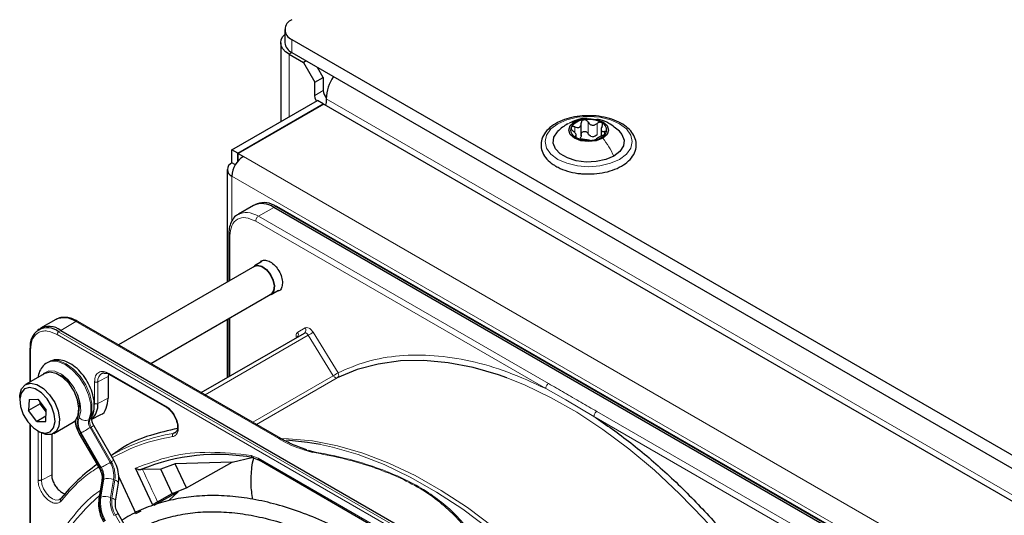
# Paper-space layout 'Blatt2' of a CAD drawing. Header units: millimetres. Extents: x 5 to 418, y 2 to 292.
# Tile 70 of 124: x 81 to 101, y 233 to 243. Entities that reach past the tile are written whole.
import ezdxf

# ---------------------------------------------------------------- set-up
doc = ezdxf.new("R2010")
doc.units = ezdxf.units.MM

psp = doc.layouts.new('Blatt2')

# ---------------------------------------------------------------- linework, layer by layer
at = {"color": 7, "linetype": 'Continuous', "lineweight": 25}
for p, q in [((85.989, 242.96), (85.989, 242.688)), ((85.906, 242.688), (85.906, 241.058)), ((86.136, 242.756), (143.883, 209.419)), ((86.077, 242.449), (86.372, 242.279)), ((86.136, 242.483), (143.883, 209.147)), ((86.431, 242.313), (86.372, 242.279)), ((86.372, 242.279), (86.607, 241.871)), ((86.784, 241.973), (86.666, 242.177)), ((86.607, 241.871), (86.784, 241.973)), ((86.784, 241.973), (86.784, 241.701)), ((86.607, 241.599), (86.607, 241.871)), ((84.898, 240.476), (86.666, 241.497)), ((85.016, 240.408), (86.784, 241.429)), ((86.796, 241.422), (85.028, 240.402)), ((86.784, 241.429), (86.666, 241.497)), ((86.784, 241.415), (86.784, 241.429)), ((86.796, 241.422), (143.105, 208.915)), ((86.843, 241.531), (86.843, 241.463)), ((92.112, 240.763), (92.112, 241.026)), ((92.008, 240.734), (92.008, 240.802)), ((92.521, 240.922), (92.521, 240.759)), ((85.016, 240.408), (84.898, 240.476)), ((84.898, 240.204), (84.898, 240.476)), ((85.016, 240.236), (85.016, 240.408)), ((85.028, 240.402), (85.134, 240.34)), ((85.028, 240.265), (85.028, 240.402)), ((84.968, 240.164), (84.898, 240.204)), ((85.028, 240.265), (85.037, 240.26)), ((84.801, 240.068), (84.801, 237.743)), ((85.343, 239.328), (85.03, 239.147)), ((85.416, 239.361), (85.37, 239.341)), ((98.735, 231.796), (85.76, 239.286)), ((98.8, 231.817), (85.825, 239.308)), ((84.833, 238.731), (84.833, 237.762)), ((85.517, 238.166), (85.364, 238.078)), ((85.368, 238.071), (82.557, 236.448)), ((85.706, 237.486), (85.859, 237.575)), ((83.223, 236.063), (85.702, 237.493)), ((81.259, 236.97), (80.945, 236.789)), ((85.906, 234.514), (81.717, 236.932)), ((84.801, 236.973), (84.801, 235.771)), ((84.833, 236.992), (84.833, 235.79)), ((80.92, 236.772), (80.88, 236.743)), ((81.362, 236.747), (94.337, 229.257)), ((84.265, 235.462), (86.393, 236.691)), ((80.721, 236.361), (80.721, 235.677)), ((81.106, 236.091), (81.082, 236.078)), ((81.14, 235.886), (81.036, 235.858)), ((81.036, 235.858), (80.635, 235.627)), ((82.351, 235.843), (82.342, 235.795)), ((82.342, 235.795), (82.342, 235.346)), ((82.369, 235.835), (83.543, 235.157)), ((80.514, 235.36), (80.514, 235.306)), ((80.709, 235.322), (80.698, 235.092)), ((80.709, 235.322), (80.89, 235.324)), ((80.89, 235.324), (81.062, 235.097)), ((80.934, 235.229), (80.935, 235.264)), ((80.934, 235.229), (80.698, 235.092)), ((80.869, 234.865), (80.698, 235.092)), ((80.934, 235.229), (80.958, 235.234)), ((81.06, 235.061), (80.934, 235.229)), ((81.051, 234.867), (81.062, 235.097)), ((81.056, 234.973), (80.869, 234.865)), ((80.869, 234.865), (81.051, 234.867)), ((82.002, 234.914), (82.174, 234.999)), ((80.721, 234.806), (80.721, 229.311)), ((80.88, 234.673), (80.927, 234.646)), ((81.219, 234.617), (81.619, 234.848)), ((82.46, 234.065), (82.046, 234.782)), ((81.175, 234.598), (81.175, 233.766)), ((81.746, 234.609), (82.16, 233.892)), ((83.728, 234.633), (83.686, 234.617)), ((86.383, 234.284), (86.558, 234.231)), ((86.473, 234.272), (86.569, 234.244)), ((82.402, 234.174), (82.398, 234.172)), ((84.902, 234.021), (85.308, 234.121)), ((85.324, 234.121), (85.458, 234.069)), ((85.457, 234.07), (90.126, 231.374)), ((83.259, 233.149), (82.907, 233.9)), ((83.049, 233.872), (83.016, 233.87)), ((83.428, 233.877), (83.049, 233.872)), ((83.728, 233.992), (83.428, 233.877)), ((83.661, 233.376), (83.428, 233.877)), ((84.902, 234.021), (83.728, 233.992)), ((83.96, 233.492), (83.728, 233.992)), ((83.96, 233.492), (84.902, 234.021)), ((82.212, 233.637), (82.152, 233.267)), ((82.563, 233.721), (82.916, 232.962)), ((82.493, 233.218), (82.554, 233.588)), ((83.661, 233.376), (83.96, 233.492)), ((83.789, 233.41), (83.284, 233.127)), ((83.361, 233.203), (83.661, 233.376)), ((83.599, 233.237), (83.789, 233.41)), ((86.543, 226.041), (82.546, 232.963)), ((82.916, 232.962), (83.021, 233.019))]:
    psp.add_line(p, q, dxfattribs=at)
at = {"color": 7, "linetype": 'Continuous', "lineweight": 18}
for p, q in [((86.136, 242.756), (86.136, 242.483)), ((86.136, 242.483), (86.077, 242.449)), ((86.077, 241.157), (86.077, 242.449)), ((86.784, 241.701), (86.607, 241.599)), ((143.058, 209.079), (86.843, 241.531)), ((92.253, 240.811), (92.253, 241.049)), ((92.437, 240.783), (92.437, 241.021)), ((91.977, 240.833), (91.977, 240.95)), ((91.988, 240.739), (91.988, 240.762)), ((92.59, 240.793), (92.59, 240.855)), ((85.134, 240.34), (141.231, 207.956)), ((84.898, 239.932), (140.996, 207.548)), ((84.898, 239.932), (84.898, 239.011)), ((85.446, 239.105), (85.76, 239.286)), ((85.76, 239.286), (85.803, 239.307)), ((85.803, 239.307), (98.779, 231.816)), ((91.377, 235.546), (85.388, 239.003)), ((91.436, 235.648), (85.446, 239.105)), ((84.857, 238.697), (84.857, 237.776)), ((81.362, 236.747), (81.675, 236.928)), ((81.675, 236.928), (85.864, 234.51)), ((84.857, 237.006), (84.857, 235.804)), ((81.319, 236.718), (81.362, 236.747)), ((94.294, 229.228), (81.319, 236.718)), ((86.256, 236.708), (86.411, 236.797)), ((86.573, 236.708), (87.09, 235.872)), ((94.262, 229.168), (81.286, 236.659)), ((84.344, 235.416), (86.475, 236.646)), ((86.991, 235.81), (86.475, 236.646)), ((80.736, 236.341), (80.736, 235.685)), ((82.06, 235.236), (82.06, 235.685)), ((82.342, 235.795), (82.129, 235.685)), ((82.129, 235.235), (82.129, 235.685)), ((82.359, 235.858), (83.533, 235.18)), ((86.991, 235.81), (85.326, 234.849)), ((87.071, 235.765), (85.405, 234.803)), ((91.377, 235.546), (91.796, 235.313)), ((82.342, 235.346), (82.129, 235.235)), ((91.796, 235.313), (92.374, 234.97)), ((98.422, 231.615), (92.432, 235.072)), ((81.966, 234.915), (81.943, 234.902)), ((98.363, 231.513), (92.374, 234.97)), ((80.736, 234.79), (80.736, 229.465)), ((80.893, 233.656), (80.893, 234.665)), ((81.991, 234.75), (81.968, 234.737)), ((82.381, 234.02), (81.968, 234.737)), ((81.991, 234.75), (82.405, 234.033)), ((83.686, 234.617), (83.752, 234.661)), ((80.962, 233.655), (80.962, 234.627)), ((82.184, 233.906), (81.77, 234.622)), ((81.786, 234.632), (82.2, 233.915)), ((85.297, 234.163), (85.44, 234.108)), ((85.44, 234.108), (90.108, 231.413)), ((82.2, 233.915), (82.184, 233.906)), ((80.962, 233.655), (81.175, 233.766)), ((82.172, 233.292), (82.232, 233.662)), ((82.249, 233.671), (82.189, 233.301)), ((82.232, 233.662), (82.249, 233.671)), ((82.392, 233.296), (82.452, 233.666)), ((82.481, 233.655), (82.42, 233.285)), ((82.189, 233.301), (82.172, 233.292)), ((82.491, 232.931), (86.488, 226.009))]:
    psp.add_line(p, q, dxfattribs=at)
at = {"color": 7, "linetype": 'Continuous', "lineweight": 25, "flags": 128}
for points in [[(86.077, 242.449), (86.004, 242.5), (85.951, 242.559), (85.917, 242.622), (85.906, 242.688), (85.917, 242.753), (85.951, 242.816), (85.989, 242.861)], [(86.642, 241.483), (86.616, 241.542), (86.607, 241.599)], [(86.843, 241.463), (86.834, 241.416), (86.827, 241.404)], [(92.556, 240.716), (92.422, 240.665), (92.264, 240.647), (92.106, 240.665), (91.972, 240.716), (91.883, 240.794), (91.852, 240.885), (91.883, 240.976), (91.972, 241.053)], [(91.972, 241.053), (92.106, 241.105), (92.264, 241.123), (92.422, 241.105), (92.556, 241.053), (92.645, 240.976), (92.677, 240.885), (92.645, 240.794), (92.556, 240.716)], [(92.783, 240.347), (92.616, 240.275), (92.42, 240.233), (92.212, 240.224), (92.008, 240.25), (91.825, 240.308), (91.677, 240.393), (91.577, 240.499), (91.533, 240.616), (91.548, 240.737), (91.621, 240.849), (91.625, 240.855)], [(92.894, 240.863), (92.951, 240.795), (92.996, 240.677), (92.981, 240.557), (92.908, 240.444), (92.783, 240.347)], [(85.331, 238.049), (85.351, 238.069), (85.425, 238.094), (85.516, 238.071), (85.609, 238.004), (85.692, 237.904), (85.75, 237.785), (85.776, 237.665), (85.765, 237.563), (85.719, 237.495), (85.664, 237.472)], [(85.368, 238.071), (85.428, 238.086), (85.516, 238.064), (85.608, 237.999), (85.688, 237.901), (85.745, 237.784), (85.77, 237.668), (85.759, 237.569), (85.714, 237.502), (85.702, 237.493)], [(90.577, 235.764), (90.403, 235.825), (89.877, 235.979), (89.362, 236.078), (88.863, 236.124), (88.381, 236.115), (87.92, 236.052), (87.482, 235.935), (87.071, 235.765)], [(81.619, 234.848), (81.667, 234.887), (81.725, 234.996), (81.739, 235.143), (81.709, 235.314), (81.638, 235.488), (81.533, 235.648), (81.405, 235.776), (81.27, 235.858), (81.14, 235.886)], [(80.514, 235.36), (80.517, 235.409), (80.553, 235.539), (80.63, 235.624), (80.739, 235.654)], [(80.714, 235.566), (80.612, 235.537), (80.543, 235.453), (80.515, 235.327), (80.53, 235.173), (80.588, 235.009), (80.681, 234.855), (80.798, 234.731), (80.924, 234.65), (81.046, 234.623), (81.147, 234.653), (81.216, 234.736), (81.245, 234.862), (81.229, 235.017), (81.171, 235.18), (81.079, 235.334), (80.962, 235.458), (80.835, 235.539), (80.714, 235.566)], [(80.739, 235.654), (80.869, 235.627), (81.005, 235.545), (81.132, 235.417), (81.237, 235.257), (81.309, 235.082), (81.339, 234.912), (81.324, 234.764), (81.267, 234.656), (81.172, 234.597), (81.051, 234.596), (80.927, 234.646)], [(86.724, 234.388), (86.459, 234.433), (86.025, 234.476)]]:
    psp.add_lwpolyline(points, dxfattribs=at)
at = {"color": 7, "linetype": 'Continuous', "lineweight": 18, "flags": 128}
for points in [[(91.628, 241.014), (91.814, 241.097), (92.031, 241.148), (92.264, 241.166), (92.497, 241.148), (92.714, 241.097), (92.901, 241.014), (93.044, 240.906), (93.134, 240.781), (93.164, 240.647), (93.134, 240.512), (93.044, 240.387), (92.901, 240.279), (92.714, 240.197), (92.497, 240.145), (92.264, 240.127), (92.031, 240.145), (91.814, 240.197), (91.628, 240.279), (91.485, 240.387), (91.395, 240.512), (91.364, 240.647), (91.395, 240.781), (91.485, 240.906), (91.628, 241.014)], [(86.475, 236.646), (86.466, 236.659), (86.456, 236.671), (86.445, 236.68), (86.434, 236.687), (86.423, 236.692), (86.412, 236.694), (86.402, 236.694), (86.393, 236.691)], [(81.943, 234.902), (81.983, 235.046), (81.981, 235.221), (81.937, 235.413), (81.854, 235.605), (81.739, 235.784), (81.601, 235.934), (81.452, 236.043), (81.304, 236.103), (81.167, 236.108), (81.083, 236.078)], [(81.106, 236.091), (81.191, 236.122), (81.327, 236.116), (81.476, 236.057), (81.625, 235.948), (81.763, 235.798), (81.877, 235.619), (81.96, 235.426), (82.005, 235.235), (82.007, 235.06), (81.966, 234.915)], [(80.989, 235.831), (81.019, 235.863), (81.119, 235.911), (81.243, 235.903), (81.377, 235.841), (81.509, 235.73), (81.625, 235.582), (81.713, 235.413), (81.764, 235.239), (81.774, 235.077), (81.74, 234.946)], [(87.071, 235.765), (87.062, 235.763), (87.053, 235.762), (87.042, 235.765), (87.031, 235.77), (87.02, 235.777), (87.01, 235.787), (87, 235.798), (86.991, 235.81)], [(96.461, 230.451), (96.043, 231.09), (95.599, 231.706), (95.132, 232.294), (94.646, 232.851), (94.142, 233.373), (93.625, 233.857), (93.096, 234.301), (92.56, 234.701), (92.019, 235.056), (91.477, 235.363), (90.937, 235.62), (90.577, 235.764)], [(81.786, 234.632), (81.803, 234.642), (81.823, 234.653), (81.846, 234.666), (81.871, 234.681), (81.896, 234.695), (81.921, 234.71), (81.945, 234.724), (81.968, 234.737)], [(81.991, 234.75), (82.01, 234.761), (82.026, 234.77), (82.037, 234.777), (82.044, 234.781), (82.046, 234.782)], [(85.911, 234.511), (86.063, 234.508), (86.563, 234.462), (87.077, 234.362), (87.603, 234.209), (88.138, 234.004), (88.678, 233.747), (89.22, 233.44), (89.76, 233.085), (90.297, 232.685), (90.825, 232.241), (91.343, 231.757), (91.846, 231.234), (92.122, 230.926)], [(91.874, 231.069), (91.759, 231.195), (91.254, 231.719), (90.735, 232.205), (90.204, 232.65), (89.666, 233.052), (89.124, 233.408), (88.58, 233.715), (88.039, 233.973), (87.502, 234.18), (86.975, 234.333), (86.724, 234.388)], [(82.405, 234.033), (82.424, 234.045), (82.44, 234.054), (82.451, 234.06), (82.458, 234.064), (82.46, 234.065)], [(82.2, 233.915), (82.217, 233.925), (82.237, 233.937), (82.26, 233.95), (82.284, 233.964), (82.31, 233.979), (82.335, 233.993), (82.359, 234.007), (82.381, 234.02)], [(81.346, 233.257), (81.324, 233.247), (81.262, 233.242), (81.192, 233.266), (81.122, 233.317), (81.058, 233.389), (81.007, 233.476), (80.974, 233.567), (80.962, 233.655)], [(82.481, 233.655), (82.504, 233.645), (82.524, 233.633), (82.539, 233.621), (82.549, 233.608), (82.554, 233.596), (82.554, 233.588)], [(82.42, 233.285), (82.444, 233.275), (82.464, 233.263), (82.479, 233.251), (82.489, 233.238), (82.494, 233.226), (82.494, 233.218)], [(82.491, 232.931), (82.51, 232.943), (82.526, 232.952), (82.537, 232.958), (82.544, 232.962), (82.546, 232.963)]]:
    psp.add_lwpolyline(points, dxfattribs=at)
at = {"color": 7, "linetype": 'Continuous', "lineweight": 25}
for centre, radius, start, end in [((86.213, 242.96), 0.218, 110.7834, 249.2166), ((86.24, 242.713), 0.251, 185.6948, 245.6253), ((87.708, 241.497), 0.866, 145.4765, 177.7594), ((87.043, 241.714), 0.259, 182.8617, 219.6461), ((92.188, 240.752), 0.342, 93.4335, 146.5611), ((92.265, 240.527), 0.576, 62.6428, 99.7711), ((92.471, 240.884), 0.165, 340.539, 69.2579), ((92.057, 240.886), 0.165, 160.539, 249.2579), ((92.367, 240.958), 0.211, 254.2708, 268.1431), ((92.341, 241.017), 0.342, 273.4335, 326.5611), ((92.264, 241.243), 0.576, 242.6428, 279.7711), ((85.41, 239.909), 0.512, 122.6055, 177.3945), ((84.95, 240.068), 0.146, 110.7834, 249.2166), ((85.516, 238.946), 0.419, 54.3824, 114.3071), ((85.556, 238.957), 0.429, 54.844, 109.1737), ((85.815, 239.287), 0.0233, 64.1059, 120.3461), ((81.431, 236.588), 0.419, 54.3824, 114.3071), ((81.7, 236.894), 0.0419, 65.6929, 125.6176), ((81.09, 236.438), 0.362, 50.7967, 189.214), ((81.123, 236.439), 0.39, 52.237, 121.2851), ((80.745, 236.36), 0.0233, 119.6454, 175.8931), ((81.751, 235.202), 0.379, 312.0455, 5.0454), ((84.595, 230.051), 4.132, 79.4654, 112.462), ((84.334, 230.879), 3.814, 125.6685, 140.9731)]:
    psp.add_arc(centre, radius, start, end, dxfattribs=at)
at = {"color": 7, "linetype": 'Continuous', "lineweight": 18}
for centre, radius, start, end in [((81.364, 236.655), 0.0777, 125.6892, 177.1989), ((86.193, 236.663), 0.0772, 307.8335, 35.0766), ((86.348, 236.753), 0.0769, 306.3512, 35.1851), ((85.705, 237.979), 1.539, 299.9888, 304.3156), ((80.746, 236.363), 0.0242, 184.4143, 246.9058), ((81.02, 235.173), 0.728, 343.7577, 77.8713), ((86.222, 237.143), 1.539, 299.9888, 304.3156), ((87.024, 235.829), 0.0788, 306.4033, 33.6243), ((82.302, 235.708), 0.175, 119.2886, 187.7145), ((82.1, 234.849), 0.4, 162.4884, 214.4618), ((82.085, 234.837), 0.362, 162.4884, 214.4618), ((81.871, 235.06), 0.174, 221.048, 294.5), ((82.125, 234.844), 0.19, 162.4884, 214.4618), ((82.148, 234.858), 0.19, 162.4884, 214.4618), ((81.922, 234.996), 0.0922, 299.1324, 333.6598), ((99.15, 204.506), 34.772, 119.9893, 120.0346), ((84.262, 230.93), 3.731, 98.8797, 119.9002), ((85.888, 234.478), 0.0398, 63.3674, 127.3209), ((99.564, 203.789), 34.772, 119.9893, 120.0346), ((81.862, 233.714), 0.374, 351.8933, 30.7356), ((81.879, 233.724), 0.374, 351.8933, 30.7356), ((81.915, 233.743), 0.543, 351.8933, 30.7356), ((81.906, 233.737), 0.58, 351.8933, 30.7356), ((57.618, 221.592), 28.241, 24.2762, 25.7742), ((82.247, 233.63), 0.0351, 113.9711, 167.4982), ((82.344, 233.412), 0.276, 66.9099, 110.1284), ((84.899, 230.205), 4.159, 131.1389, 160.5535), ((82.187, 233.26), 0.0351, 113.9757, 167.4497), ((82.913, 233.186), 0.748, 171.8933, 210.7356), ((82.93, 233.196), 0.748, 171.8933, 210.7356), ((82.284, 233.042), 0.276, 66.9099, 110.1284), ((82.966, 233.214), 0.58, 171.8933, 210.7356), ((82.958, 233.209), 0.543, 171.8933, 210.7356)]:
    psp.add_arc(centre, radius, start, end, dxfattribs=at)
at = {"color": 7, "linetype": 'Continuous', "lineweight": 25}
for points, knots in [([(92.28, 241.18), (92.213, 241.179), (92.071, 241.176), (91.86, 241.135), (91.662, 241.065), (91.494, 240.966), (91.367, 240.843), (91.291, 240.702), (91.272, 240.553), (91.31, 240.41), (91.395, 240.282), (91.495, 240.194), (91.567, 240.151), (91.586, 240.139)], [0, 0, 0, 0, 0.086679, 0.18602, 0.285774, 0.386232, 0.487425, 0.587594, 0.683756, 0.776289, 0.868666, 0.964239, 1, 1, 1, 1]), ([(92.189, 239.981), (92.234, 239.979), (92.354, 239.972), (92.549, 239.996), (92.76, 240.05), (92.946, 240.134), (93.097, 240.243), (93.202, 240.375), (93.253, 240.522), (93.246, 240.67), (93.186, 240.806), (93.081, 240.928), (92.933, 241.031), (92.747, 241.112), (92.535, 241.162), (92.374, 241.184), (92.289, 241.18), (92.28, 241.18)], [0, 0, 0, 0, 0.043178, 0.116961, 0.19094, 0.26533, 0.340301, 0.415461, 0.48884, 0.558844, 0.627333, 0.696902, 0.76915, 0.842962, 0.916921, 0.990714, 1, 1, 1, 1]), ([(91.825, 241.01), (91.791, 240.989), (91.719, 240.944), (91.656, 240.884), (91.623, 240.852)], [0, 0, 0, 0, 0.473586, 1, 1, 1, 1]), ([(92.231, 241.121), (92.218, 241.122), (92.144, 241.131), (92.014, 241.097), (91.909, 241.048), (91.859, 241.024)], [0, 0, 0, 0, 0.101836, 0.574859, 1, 1, 1, 1]), ([(91.977, 240.95), (91.969, 240.952), (91.953, 240.958), (91.93, 240.959), (91.911, 240.954), (91.905, 240.945), (91.902, 240.941)], [0, 0, 0, 0, 0.249807, 0.500055, 0.750309, 1, 1, 1, 1]), ([(91.977, 240.95), (91.994, 240.944), (92.019, 240.934), (92.052, 240.936), (92.074, 240.944), (92.091, 240.959), (92.108, 240.986), (92.11, 241.011), (92.112, 241.027)], [0, 0, 0, 0, 0.249168, 0.374303, 0.498903, 0.623987, 0.749746, 1, 1, 1, 1]), ([(92.167, 241.094), (92.159, 241.092), (92.142, 241.087), (92.124, 241.071), (92.113, 241.051), (92.112, 241.035), (92.112, 241.027)], [0, 0, 0, 0, 0.250033, 0.4996315, 0.7492277, 1, 1, 1, 1]), ([(92.253, 241.049), (92.248, 241.056), (92.239, 241.07), (92.219, 241.086), (92.193, 241.095), (92.176, 241.094), (92.167, 241.094)], [0, 0, 0, 0, 0.249815, 0.499908, 0.75012, 1, 1, 1, 1]), ([(92.253, 241.049), (92.262, 241.034), (92.277, 241.012), (92.307, 240.993), (92.334, 240.985), (92.362, 240.984), (92.398, 240.993), (92.422, 241.01), (92.437, 241.021)], [0, 0, 0, 0, 0.249199, 0.374336, 0.49893, 0.624007, 0.749759, 1, 1, 1, 1]), ([(92.899, 240.858), (92.83, 240.916), (92.71, 241.016), (92.543, 241.095), (92.455, 241.1), (92.433, 241.102)], [0, 0, 0, 0, 0.507466, 0.877443, 1, 1, 1, 1]), ([(92.529, 241.038), (92.522, 241.041), (92.509, 241.046), (92.483, 241.045), (92.458, 241.036), (92.444, 241.026), (92.437, 241.021)], [0, 0, 0, 0, 0.249991, 0.499611, 0.749127, 1, 1, 1, 1]), ([(92.54, 240.961), (92.533, 240.946), (92.522, 240.922), (92.52, 240.893), (92.524, 240.875), (92.534, 240.862), (92.554, 240.852), (92.575, 240.854), (92.59, 240.855)], [0, 0, 0, 0, 0.249201, 0.374338, 0.498932, 0.624008, 0.74976, 1, 1, 1, 1]), ([(92.54, 240.961), (92.544, 240.968), (92.551, 240.983), (92.552, 241.005), (92.546, 241.025), (92.535, 241.034), (92.529, 241.038)], [0, 0, 0, 0, 0.249852, 0.499902, 0.750115, 1, 1, 1, 1]), ([(91.902, 240.941), (91.901, 240.935), (91.898, 240.925), (91.905, 240.905), (91.919, 240.885), (91.932, 240.874), (91.939, 240.868)], [0, 0, 0, 0, 0.249857, 0.499466, 0.749011, 1, 1, 1, 1]), ([(91.988, 240.762), (91.996, 240.764), (92.007, 240.767), (92.008, 240.78), (92.004, 240.794), (91.994, 240.812), (91.974, 240.837), (91.953, 240.856), (91.939, 240.868)], [0, 0, 0, 0, 0.249201, 0.3743378, 0.4989316, 0.6240084, 0.74976, 1, 1, 1, 1]), ([(91.988, 240.762), (91.985, 240.761), (91.978, 240.759), (91.976, 240.752), (91.982, 240.743), (91.993, 240.735), (91.999, 240.732)], [0, 0, 0, 0, 0.249852, 0.499902, 0.750115, 1, 1, 1, 1]), ([(92.112, 240.789), (92.111, 240.776), (92.11, 240.751), (92.096, 240.731), (92.09, 240.721)], [0, 0, 0, 0, 0.50155, 1, 1, 1, 1]), ([(92.112, 240.789), (92.112, 240.797), (92.113, 240.813), (92.124, 240.833), (92.142, 240.849), (92.167, 240.857), (92.193, 240.857), (92.218, 240.848), (92.239, 240.832), (92.248, 240.818), (92.253, 240.811)], [0, 0, 0, 0, 0.1251933, 0.2494385, 0.3742794, 0.4990244, 0.6238686, 0.7493688, 0.8744304, 1, 1, 1, 1]), ([(92.31, 240.755), (92.298, 240.762), (92.273, 240.776), (92.26, 240.799), (92.253, 240.811)], [0, 0, 0, 0, 0.498457, 1, 1, 1, 1]), ([(92.437, 240.783), (92.425, 240.774), (92.402, 240.756), (92.374, 240.75), (92.36, 240.747)], [0, 0, 0, 0, 0.501552, 1, 1, 1, 1]), ([(92.552, 240.773), (92.535, 240.766), (92.509, 240.755), (92.477, 240.737), (92.455, 240.725), (92.437, 240.714), (92.42, 240.703), (92.418, 240.698), (92.417, 240.695)], [0, 0, 0, 0, 0.2491679, 0.3743031, 0.4989033, 0.6239875, 0.7497462, 1, 1, 1, 1]), ([(92.552, 240.773), (92.56, 240.777), (92.575, 240.784), (92.598, 240.798), (92.617, 240.813), (92.623, 240.824), (92.626, 240.829)], [0, 0, 0, 0, 0.249807, 0.500055, 0.750309, 1, 1, 1, 1]), ([(92.626, 240.829), (92.628, 240.833), (92.631, 240.843), (92.623, 240.852), (92.609, 240.857), (92.596, 240.855), (92.59, 240.855)], [0, 0, 0, 0, 0.2498571, 0.4994664, 0.7490114, 1, 1, 1, 1]), ([(91.999, 240.732), (92.006, 240.728), (92.02, 240.721), (92.045, 240.712), (92.07, 240.706), (92.084, 240.703), (92.091, 240.702)], [0, 0, 0, 0, 0.249991, 0.499611, 0.749127, 1, 1, 1, 1]), ([(92.276, 240.674), (92.266, 240.675), (92.252, 240.677), (92.221, 240.681), (92.195, 240.685), (92.167, 240.689), (92.13, 240.696), (92.107, 240.7), (92.091, 240.702)], [0, 0, 0, 0, 0.249199, 0.374336, 0.49893, 0.624007, 0.749759, 1, 1, 1, 1]), ([(92.276, 240.674), (92.28, 240.673), (92.289, 240.672), (92.31, 240.671), (92.335, 240.672), (92.353, 240.674), (92.361, 240.676)], [0, 0, 0, 0, 0.249815, 0.499908, 0.75012, 1, 1, 1, 1]), ([(92.361, 240.676), (92.369, 240.677), (92.386, 240.68), (92.404, 240.686), (92.415, 240.691), (92.416, 240.694), (92.417, 240.695)], [0, 0, 0, 0, 0.250033, 0.499632, 0.749228, 1, 1, 1, 1]), ([(91.586, 240.139), (91.616, 240.123), (91.704, 240.076), (91.874, 240.02), (92.05, 239.983), (92.158, 239.982), (92.189, 239.981)], [0, 0, 0, 0, 0.180167, 0.52014, 0.85956, 1, 1, 1, 1]), ([(85.044, 239.148), (85.021, 239.137), (84.96, 239.106), (84.893, 239.014), (84.848, 238.893), (84.83, 238.796), (84.834, 238.739), (84.835, 238.73)], [0, 0, 0, 0, 0.167856, 0.44212, 0.708909, 0.953399, 1, 1, 1, 1]), ([(85.475, 238.142), (85.486, 238.157), (85.512, 238.195), (85.589, 238.204), (85.688, 238.171), (85.788, 238.09), (85.871, 237.977), (85.93, 237.846), (85.938, 237.765), (85.941, 237.724)], [0, 0, 0, 0, 0.092391, 0.243659, 0.394927, 0.546196, 0.697464, 0.848732, 1, 1, 1, 1]), ([(85.941, 237.724), (85.937, 237.688), (85.93, 237.617), (85.881, 237.556), (85.835, 237.552), (85.817, 237.55)], [0, 0, 0, 0, 0.382955, 0.765909, 1, 1, 1, 1]), ([(81.717, 236.93), (81.694, 236.943), (81.635, 236.978), (81.536, 237.009), (81.422, 237.02), (81.328, 237.008), (81.282, 236.978), (81.268, 236.968)], [0, 0, 0, 0, 0.143792, 0.380812, 0.625008, 0.880873, 1, 1, 1, 1]), ([(86.248, 236.61), (86.248, 236.61), (86.248, 236.609), (86.243, 236.603), (86.24, 236.602), (86.24, 236.602)], [0, 0, 0, 0, 0.337931, 0.908636, 1, 1, 1, 1]), ([(81.085, 236.074), (81.074, 236.069), (81.022, 236.047), (80.956, 235.963), (80.905, 235.866), (80.898, 235.797), (80.896, 235.778)], [0, 0, 0, 0, 0.097085, 0.473832, 0.846947, 1, 1, 1, 1]), ([(82.004, 234.955), (82.016, 234.983), (82.046, 235.057), (82.061, 235.198), (82.041, 235.373), (81.983, 235.557), (81.89, 235.735), (81.769, 235.894), (81.627, 236.023), (81.477, 236.108), (81.33, 236.144), (81.204, 236.139), (81.137, 236.103), (81.11, 236.088)], [0, 0, 0, 0, 0.057899, 0.152686, 0.251734, 0.352726, 0.453488, 0.554523, 0.656615, 0.760844, 0.853475, 0.939999, 1, 1, 1, 1]), ([(82.217, 235.857), (82.223, 235.861), (82.233, 235.869), (82.251, 235.867), (82.26, 235.866)], [0, 0, 0, 0, 0.517593, 1, 1, 1, 1]), ([(82.26, 235.866), (82.273, 235.866), (82.303, 235.867), (82.344, 235.852), (82.368, 235.835), (82.369, 235.835)], [0, 0, 0, 0, 0.424183, 0.976421, 1, 1, 1, 1]), ([(82.369, 235.835), (82.372, 235.834), (82.379, 235.831), (82.388, 235.835), (82.392, 235.837)], [0, 0, 0, 0, 0.4822783, 1, 1, 1, 1]), ([(82.172, 235.003), (82.177, 235.004), (82.24, 235.015), (82.315, 235.128), (82.333, 235.273), (82.342, 235.346)], [0, 0, 0, 0, 0.04476, 0.52238, 1, 1, 1, 1]), ([(83.543, 235.158), (83.546, 235.156), (83.553, 235.154), (83.562, 235.157), (83.566, 235.159)], [0, 0, 0, 0, 0.482284, 1, 1, 1, 1]), ([(83.543, 235.157), (83.543, 235.157), (83.558, 235.151), (83.59, 235.125), (83.649, 235.072), (83.684, 235.018), (83.707, 234.984)], [0, 0, 0, 0, 0.0015, 0.266685, 0.530343, 1, 1, 1, 1]), ([(81.657, 234.878), (81.664, 234.831), (81.678, 234.74), (81.723, 234.652), (81.746, 234.609)], [0, 0, 0, 0, 0.504874, 1, 1, 1, 1]), ([(82.046, 234.782), (82.038, 234.796), (82.02, 234.83), (82.005, 234.882), (81.999, 234.925), (82.002, 234.951), (82.004, 234.954), (82.004, 234.955)], [0, 0, 0, 0, 0.1768056, 0.4226836, 0.6299768, 0.82324, 1, 1, 1, 1]), ([(83.707, 234.984), (83.725, 234.947), (83.75, 234.897), (83.769, 234.824), (83.777, 234.77), (83.775, 234.715), (83.761, 234.671), (83.746, 234.644), (83.731, 234.638), (83.727, 234.636)], [0, 0, 0, 0, 0.238343, 0.330867, 0.47597, 0.617896, 0.763986, 0.922379, 1, 1, 1, 1]), ([(92.374, 234.97), (92.628, 234.794), (93.138, 234.439), (93.888, 233.793), (94.619, 233.07), (95.315, 232.274), (95.97, 231.422), (96.363, 230.815), (96.559, 230.513)], [0, 0, 0, 0, 0.16549, 0.332238, 0.5, 0.66775, 0.834504, 1, 1, 1, 1]), ([(83.773, 234.72), (83.584, 234.677), (83.169, 234.585), (82.715, 234.388), (82.471, 234.208), (82.409, 234.162)], [0, 0, 0, 0, 0.3838766, 0.8427527, 1, 1, 1, 1]), ([(86.442, 234.277), (86.342, 234.313), (86.15, 234.381), (85.985, 234.471), (85.906, 234.514)], [0, 0, 0, 0, 0.518013, 1, 1, 1, 1]), ([(86.569, 234.244), (86.567, 234.243), (86.563, 234.241), (86.56, 234.234), (86.558, 234.231)], [0, 0, 0, 0, 0.499999, 1, 1, 1, 1]), ([(82.554, 233.588), (82.558, 233.622), (82.568, 233.714), (82.547, 233.87), (82.5, 233.994), (82.465, 234.056), (82.46, 234.065)], [0, 0, 0, 0, 0.213395, 0.580888, 0.936398, 1, 1, 1, 1]), ([(85.325, 233.257), (85.311, 233.363), (85.282, 233.583), (85.304, 233.866), (85.323, 234.05), (85.351, 234.11), (85.352, 234.111)], [0, 0, 0, 0, 0.368249, 0.763111, 0.995812, 1, 1, 1, 1]), ([(82.16, 233.892), (82.169, 233.874), (82.197, 233.821), (82.22, 233.729), (82.215, 233.666), (82.212, 233.637)], [0, 0, 0, 0, 0.2197806, 0.6416948, 1, 1, 1, 1]), ([(82.907, 233.9), (82.918, 233.894), (82.935, 233.884), (82.964, 233.875), (82.99, 233.869), (83.008, 233.87), (83.016, 233.87)], [0, 0, 0, 0, 0.336127, 0.560864, 0.79606, 1, 1, 1, 1]), ([(81.175, 233.766), (81.177, 233.738), (81.181, 233.683), (81.215, 233.594), (81.264, 233.51), (81.326, 233.439), (81.394, 233.392), (81.443, 233.37), (81.464, 233.372), (81.465, 233.372)], [0, 0, 0, 0, 0.16455, 0.329101, 0.493651, 0.658201, 0.822751, 0.987302, 1, 1, 1, 1]), ([(81.364, 233.275), (81.362, 233.272), (81.357, 233.264), (81.35, 233.262), (81.345, 233.26)], [0, 0, 0, 0, 0.349285, 1, 1, 1, 1]), ([(82.152, 233.267), (82.148, 233.233), (82.138, 233.141), (82.159, 232.985), (82.206, 232.861), (82.241, 232.799), (82.246, 232.79)], [0, 0, 0, 0, 0.213395, 0.580888, 0.936398, 1, 1, 1, 1]), ([(92.212, 227.542), (92.142, 227.661), (91.953, 227.984), (91.615, 228.491), (91.206, 229.062), (90.774, 229.607), (90.325, 230.125), (89.86, 230.613), (89.381, 231.067), (88.892, 231.487), (88.395, 231.868), (87.892, 232.209), (87.386, 232.509), (86.881, 232.765), (86.377, 232.975), (85.88, 233.139), (85.391, 233.256), (84.912, 233.323), (84.448, 233.342), (84.001, 233.312), (83.573, 233.234), (83.168, 233.105), (82.852, 232.968), (82.681, 232.858), (82.627, 232.823)], [0, 0, 0, 0, 0.027836, 0.075404, 0.122977, 0.170555, 0.218143, 0.265742, 0.313355, 0.360985, 0.408634, 0.456301, 0.503986, 0.551687, 0.599395, 0.647094, 0.694763, 0.742373, 0.789887, 0.837268, 0.884487, 0.931535, 0.978434, 1, 1, 1, 1]), ([(82.546, 232.963), (82.537, 232.981), (82.509, 233.034), (82.486, 233.126), (82.491, 233.189), (82.493, 233.218)], [0, 0, 0, 0, 0.219781, 0.641695, 1, 1, 1, 1]), ([(83.259, 233.149), (83.266, 233.153), (83.279, 233.159), (83.307, 233.173), (83.336, 233.189), (83.353, 233.198), (83.361, 233.203)], [0, 0, 0, 0, 0.250494, 0.503104, 0.754115, 1, 1, 1, 1]), ([(82.793, 232.535), (82.841, 232.566), (82.998, 232.669), (83.294, 232.796), (83.677, 232.916), (84.084, 232.986), (84.509, 233.009), (84.951, 232.984), (85.408, 232.912), (85.876, 232.793), (86.353, 232.627), (86.837, 232.416), (87.325, 232.161), (87.814, 231.863), (88.301, 231.523), (88.784, 231.144), (89.259, 230.727), (89.724, 230.275), (90.177, 229.791), (90.614, 229.277), (91.033, 228.736), (91.43, 228.17), (91.728, 227.715), (91.884, 227.445), (91.924, 227.375)], [0, 0, 0, 0, 0.0209899, 0.069851, 0.1186882, 0.1673891, 0.2158993, 0.2642148, 0.3123657, 0.3603953, 0.4083456, 0.456251, 0.5041365, 0.5520177, 0.5999032, 0.6477998, 0.6957108, 0.7436373, 0.7915784, 0.8395326, 0.8874977, 0.9354713, 0.9834506, 1, 1, 1, 1])]:
    psp.add_open_spline(points, degree=3, knots=knots, dxfattribs=at)
at = {"color": 7, "linetype": 'Continuous', "lineweight": 18}
for points, knots in [([(91.828, 241.007), (91.834, 241.012), (91.874, 241.043), (91.927, 241.049), (91.972, 241.053)], [0, 0, 0, 0, 0.162643, 1, 1, 1, 1]), ([(85.041, 239.149), (85.098, 239.169), (85.217, 239.211), (85.368, 239.141), (85.446, 239.105)], [0, 0, 0, 0, 0.484726, 1, 1, 1, 1]), ([(85.388, 239.003), (85.318, 239.034), (85.179, 239.096), (85.004, 239.056), (84.881, 238.924), (84.865, 238.773), (84.857, 238.697)], [0, 0, 0, 0, 0.25, 0.5, 0.75, 1, 1, 1, 1]), ([(84.857, 238.697), (84.85, 238.702), (84.837, 238.712), (84.834, 238.724), (84.833, 238.73)], [0, 0, 0, 0, 0.516143, 1, 1, 1, 1]), ([(81.286, 236.659), (81.217, 236.69), (81.111, 236.739), (80.983, 236.733), (80.894, 236.702), (80.823, 236.641), (80.755, 236.533), (80.743, 236.417), (80.736, 236.341)], [0, 0, 0, 0, 0.2394568, 0.3683607, 0.5, 0.6316393, 0.7605432, 1, 1, 1, 1]), ([(86.226, 236.607), (86.224, 236.616), (86.219, 236.645), (86.229, 236.684), (86.248, 236.7), (86.256, 236.708)], [0, 0, 0, 0, 0.2058622, 0.6175865, 1, 1, 1, 1]), ([(86.411, 236.797), (86.422, 236.801), (86.445, 236.809), (86.491, 236.794), (86.537, 236.759), (86.561, 236.725), (86.573, 236.708)], [0, 0, 0, 0, 0.240773, 0.5, 0.759227, 1, 1, 1, 1]), ([(87.09, 235.872), (87.288, 235.957), (87.686, 236.127), (88.355, 236.239), (89.068, 236.244), (89.818, 236.128), (90.59, 235.906), (91.115, 235.665), (91.377, 235.546)], [0, 0, 0, 0, 0.165419, 0.3321717, 0.5, 0.6678165, 0.8345752, 1, 1, 1, 1]), ([(82.06, 235.685), (82.065, 235.728), (82.074, 235.813), (82.143, 235.888), (82.241, 235.91), (82.32, 235.875), (82.359, 235.858)], [0, 0, 0, 0, 0.25, 0.5, 0.75, 1, 1, 1, 1]), ([(82.359, 235.858), (82.359, 235.853), (82.36, 235.844), (82.365, 235.836), (82.369, 235.835), (82.369, 235.835)], [0, 0, 0, 0, 0.483448, 0.966902, 1, 1, 1, 1]), ([(92.432, 235.072), (92.323, 235.135), (92.157, 235.231), (91.934, 235.36), (91.71, 235.489), (91.544, 235.585), (91.436, 235.648)], [0, 0, 0, 0, 0.328002, 0.499943, 0.671978, 1, 1, 1, 1]), ([(81.982, 234.979), (81.998, 235.002), (82.045, 235.067), (82.054, 235.17), (82.06, 235.236)], [0, 0, 0, 0, 0.349939, 1, 1, 1, 1]), ([(83.533, 235.18), (83.56, 235.162), (83.615, 235.124), (83.69, 235.034), (83.749, 234.93), (83.784, 234.823), (83.795, 234.722), (83.778, 234.635), (83.737, 234.573), (83.693, 234.559), (83.672, 234.552)], [0, 0, 0, 0, 0.121712, 0.25, 0.378287, 0.5, 0.621712, 0.75, 0.878287, 1, 1, 1, 1]), ([(83.533, 235.18), (83.533, 235.176), (83.534, 235.166), (83.539, 235.159), (83.543, 235.158), (83.543, 235.158)], [0, 0, 0, 0, 0.483457, 0.966913, 1, 1, 1, 1]), ([(83.672, 234.552), (83.445, 234.506), (83.004, 234.415), (82.617, 234.216), (82.429, 234.119)], [0, 0, 0, 0, 0.512779, 1, 1, 1, 1]), ([(83.672, 234.552), (83.67, 234.558), (83.666, 234.571), (83.667, 234.59), (83.674, 234.607), (83.682, 234.614), (83.686, 234.617)], [0, 0, 0, 0, 0.249991, 0.499994, 0.749997, 1, 1, 1, 1]), ([(85.864, 234.51), (85.988, 234.441), (86.145, 234.352), (86.34, 234.296), (86.383, 234.284)], [0, 0, 0, 0, 0.782522, 1, 1, 1, 1]), ([(90.015, 232.255), (89.937, 232.386), (89.79, 232.635), (89.493, 232.973), (89.152, 233.266), (88.763, 233.523), (88.319, 233.747), (87.812, 233.943), (87.227, 234.116), (86.796, 234.2), (86.569, 234.244)], [0, 0, 0, 0, 0.140701, 0.267721, 0.384941, 0.499776, 0.614572, 0.731748, 0.859012, 1, 1, 1, 1]), ([(82.907, 233.9), (83.147, 233.99), (83.627, 234.171), (84.432, 234.259), (85.009, 234.195), (85.297, 234.163)], [0, 0, 0, 0, 0.3332143, 0.6667754, 1, 1, 1, 1]), ([(85.35, 234.114), (85.344, 234.115), (85.332, 234.116), (85.317, 234.126), (85.304, 234.142), (85.299, 234.156), (85.297, 234.163)], [0, 0, 0, 0, 0.25, 0.5, 0.75, 1, 1, 1, 1]), ([(85.44, 234.108), (85.441, 234.099), (85.443, 234.083), (85.451, 234.071), (85.457, 234.07), (85.457, 234.069)], [0, 0, 0, 0, 0.494459, 0.988917, 1, 1, 1, 1]), ([(86.558, 234.231), (86.763, 234.191), (87.164, 234.114), (87.733, 233.952), (88.26, 233.755), (88.74, 233.516), (89.154, 233.239), (89.495, 232.935), (89.775, 232.606), (89.909, 232.375), (89.978, 232.256)], [0, 0, 0, 0, 0.12858, 0.250086, 0.375109, 0.5, 0.624891, 0.749913, 0.871409, 1, 1, 1, 1]), ([(82.142, 233.924), (82.041, 233.857), (81.753, 233.667), (81.519, 233.397), (81.368, 233.222)], [0, 0, 0, 0, 0.351561, 1, 1, 1, 1]), ([(81.368, 233.222), (81.351, 233.207), (81.317, 233.176), (81.242, 233.171), (81.16, 233.2), (81.077, 233.26), (81.002, 233.344), (80.941, 233.447), (80.901, 233.557), (80.896, 233.624), (80.893, 233.656)], [0, 0, 0, 0, 0.121713, 0.25, 0.378287, 0.5, 0.621713, 0.75, 0.878287, 1, 1, 1, 1]), ([(80.962, 233.655), (80.957, 233.653), (80.947, 233.649), (80.927, 233.647), (80.908, 233.649), (80.898, 233.654), (80.893, 233.656)], [0, 0, 0, 0, 0.250002, 0.500004, 0.750006, 1, 1, 1, 1]), ([(82.181, 233.442), (82.134, 233.409), (81.91, 233.252), (81.576, 232.868), (81.182, 232.301), (80.989, 231.846), (80.892, 231.619)], [0, 0, 0, 0, 0.081439, 0.388222, 0.695006, 1, 1, 1, 1]), ([(81.368, 233.222), (81.364, 233.227), (81.358, 233.238), (81.356, 233.255), (81.36, 233.27), (81.368, 233.277), (81.371, 233.28)], [0, 0, 0, 0, 0.25, 0.5, 0.75, 1, 1, 1, 1])]:
    psp.add_open_spline(points, degree=3, knots=knots, dxfattribs=at)
for points in [[(92.783, 240.347), (92.751, 240.413), (92.687, 240.544), (92.6, 240.659), (92.556, 240.716)], [(85.446, 239.105), (85.439, 239.1), (85.423, 239.089), (85.404, 239.062), (85.39, 239.032), (85.388, 239.013), (85.388, 239.003)], [(82.06, 235.685), (82.065, 235.683), (82.075, 235.679), (82.094, 235.676), (82.113, 235.678), (82.124, 235.682), (82.129, 235.685)], [(91.377, 235.546), (91.378, 235.555), (91.379, 235.574), (91.393, 235.604), (91.412, 235.631), (91.428, 235.642), (91.436, 235.648)], [(82.06, 235.236), (82.065, 235.234), (82.075, 235.23), (82.094, 235.227), (82.113, 235.229), (82.124, 235.233), (82.129, 235.235)], [(92.432, 235.072), (92.425, 235.067), (92.409, 235.056), (92.39, 235.029), (92.376, 234.999), (92.375, 234.98), (92.374, 234.97)]]:
    psp.add_open_spline(points, degree=3, dxfattribs=at)

doc.saveas('drawing.dxf')
